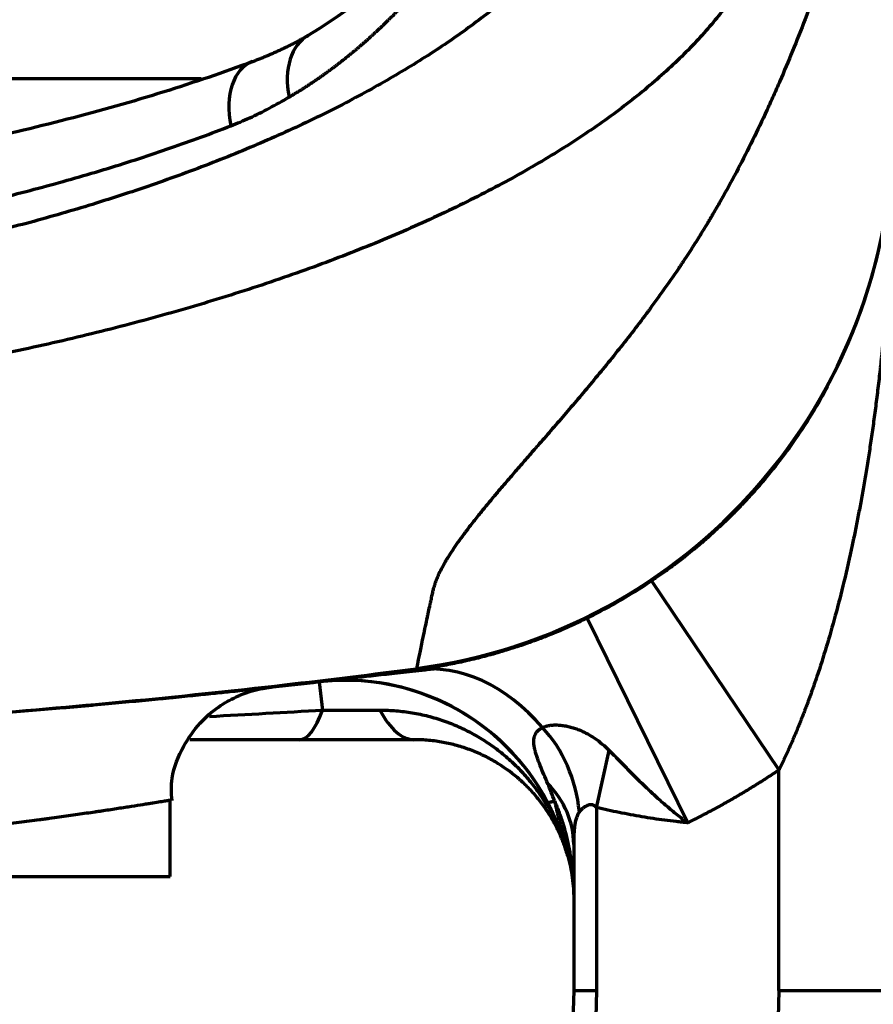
# Model space of a CAD drawing. Header units: millimetres. Extents: x -170 to 6906, y -2212 to 4257.
# Tile 95 of 256: x 4953 to 4991, y -1458 to -1415. Entities that reach past the tile are written whole.
import ezdxf

# ---------------------------------------------------------------- set-up
doc = ezdxf.new("R2010")
doc.units = ezdxf.units.MM
doc.layers.add('1', color=7, linetype='Continuous', true_color=0xffffff)

msp = doc.modelspace()

# ---------------------------------------------------------------- linework, layer by layer
at = {"color": 0, "lineweight": 18}
msp.add_arc((4772.638, -1241.784), 438.165, 198.70552, 161.36953, dxfattribs=at)
at = {"layer": '1', "color": 0, "linetype": 'Continuous', "lineweight": 70}
for p, q in [((4950.708, -1417.784), (4961.298, -1417.784)), ((4981.05, -1439.818), (4986.638, -1448.111)), ((4978.227, -1441.453), (4982.639, -1450.428)), ((4966.482, -1444.253), (4966.625, -1445.485)), ((4966.625, -1445.485), (4969.138, -1445.485)), ((4970.638, -1446.784), (4965.612, -1446.784)), ((4978.639, -1449.767), (4979.198, -1447.261)), ((4986.638, -1457.784), (4986.638, -1448.111)), ((4959.939, -1452.784), (4959.939, -1449.467)), ((4978.639, -1449.767), (4978.639, -1457.784)), ((4977.638, -1451.379), (4977.638, -1457.784)), ((4949.939, -1452.784), (4959.939, -1452.784)), ((4977.638, -1457.784), (4977.586, -1459.776)), ((4977.638, -1457.784), (4978.639, -1457.784)), ((4978.639, -1457.784), (4978.586, -1459.802)), ((4986.638, -1457.784), (4986.538, -1461.563))]:
    msp.add_line(p, q, dxfattribs=at)
for centre, major_axis, ratio, start_param, end_param in [((4967.266, -1418.611), (-1.134, 2.777), 0.673944, 0.068962, 1.297809), ((4964.563, -1419.872), (-1.018, 2.822), 0.631317, 6.280696, 7.625791), ((4967.638, -1419.86), (24, 0), 0.999971, 4.842389, 6.283185), ((4967.638, -1419.873), (24, 0), 1, 4.842289, 6.118698), ((4967.638, -1454.185), (10, 0), 1, 0.25562, 1.686731), ((4971.972, -1453.641), (1.282, -9.918), 0.708186, 2.314886, 3.140579), ((4967.638, -1454.18), (10, 0), 1, 0.486043, 1.687028), ((4965.612, -1436.784), (0, 10), 0.205563, 3.141594, 3.657038), ((4970.638, -1436.784), (0, 10), 0.304308, 2.626147, 3.141593), ((4974.121, -1449.949), (-1.085, 4.881), 0.744898, 4.54828, 5.390854), ((4972.638, -1451.379), (-5, 0), 0.838499, 3.141593, 3.829668), ((4986.989, -1449.129), (9.618, 2.738), 0.999976, 3.119819, 3.141593)]:
    msp.add_ellipse(centre, major_axis=major_axis, ratio=ratio, start_param=start_param, end_param=end_param, dxfattribs=at)
for points, knots in [([(4965.158, -1418.598), (4965.177, -1418.587), (4965.215, -1418.565), (4965.272, -1418.531), (4965.329, -1418.497), (4965.386, -1418.463), (4965.442, -1418.429), (4965.499, -1418.394), (4965.555, -1418.359), (4965.611, -1418.324), (4965.668, -1418.289), (4965.724, -1418.254), (4965.78, -1418.218), (4965.835, -1418.183), (4965.891, -1418.147), (4965.947, -1418.111), (4966.002, -1418.074), (4966.058, -1418.038), (4966.113, -1418.001), (4966.168, -1417.964), (4966.224, -1417.927), (4966.279, -1417.89), (4966.333, -1417.853), (4966.388, -1417.815), (4966.443, -1417.777), (4966.498, -1417.739), (4966.552, -1417.701), (4966.606, -1417.663), (4966.661, -1417.625), (4966.715, -1417.586), (4966.769, -1417.547), (4966.823, -1417.508), (4966.877, -1417.469), (4966.93, -1417.43), (4966.984, -1417.39), (4967.037, -1417.35), (4967.091, -1417.31), (4967.144, -1417.27), (4967.197, -1417.23), (4967.25, -1417.19), (4967.303, -1417.149), (4967.356, -1417.108), (4967.409, -1417.068), (4967.462, -1417.026), (4967.514, -1416.985), (4967.567, -1416.944), (4967.619, -1416.902), (4967.671, -1416.86), (4967.723, -1416.819), (4967.775, -1416.776), (4967.827, -1416.734), (4967.879, -1416.692), (4967.931, -1416.649), (4967.982, -1416.606), (4968.034, -1416.564), (4968.085, -1416.521), (4968.136, -1416.477), (4968.187, -1416.434), (4968.238, -1416.39), (4968.289, -1416.347), (4968.34, -1416.303), (4968.391, -1416.259), (4968.442, -1416.215), (4968.492, -1416.17), (4968.542, -1416.126), (4968.593, -1416.081), (4968.643, -1416.036), (4968.693, -1415.991), (4968.743, -1415.946), (4968.793, -1415.901), (4968.843, -1415.856), (4968.892, -1415.81), (4968.942, -1415.764), (4968.991, -1415.719), (4969.04, -1415.673), (4969.09, -1415.626), (4969.139, -1415.58), (4969.188, -1415.534), (4969.237, -1415.487), (4969.285, -1415.44), (4969.334, -1415.393), (4969.383, -1415.346), (4969.431, -1415.299), (4969.48, -1415.252), (4969.528, -1415.204), (4969.576, -1415.157), (4969.624, -1415.109), (4969.672, -1415.061), (4969.72, -1415.013), (4969.767, -1414.965), (4969.815, -1414.916), (4969.863, -1414.868), (4969.91, -1414.819), (4969.957, -1414.77), (4970.004, -1414.721), (4970.052, -1414.672), (4970.099, -1414.623), (4970.145, -1414.574), (4970.192, -1414.524), (4970.239, -1414.475), (4970.285, -1414.425), (4970.332, -1414.375), (4970.378, -1414.325), (4970.424, -1414.275), (4970.471, -1414.225), (4970.517, -1414.174), (4970.563, -1414.124), (4970.608, -1414.073), (4970.654, -1414.022), (4970.7, -1413.971), (4970.745, -1413.92), (4970.791, -1413.869), (4970.836, -1413.817), (4970.881, -1413.766), (4970.926, -1413.714), (4970.971, -1413.663), (4971.016, -1413.611), (4971.061, -1413.559), (4971.106, -1413.507), (4971.15, -1413.454), (4971.195, -1413.402), (4971.239, -1413.349), (4971.283, -1413.297), (4971.327, -1413.244), (4971.371, -1413.191), (4971.415, -1413.138), (4971.459, -1413.085), (4971.503, -1413.032), (4971.546, -1412.978), (4971.59, -1412.925), (4971.633, -1412.871), (4971.677, -1412.817), (4971.72, -1412.763), (4971.77, -1412.701), (4971.826, -1412.629), (4971.89, -1412.549), (4971.954, -1412.467), (4972.018, -1412.384), (4972.083, -1412.3), (4972.149, -1412.215), (4972.214, -1412.128), (4972.28, -1412.041), (4972.347, -1411.952), (4972.414, -1411.862), (4972.481, -1411.771), (4972.549, -1411.679), (4972.617, -1411.586), (4972.685, -1411.491), (4972.754, -1411.396), (4972.823, -1411.299), (4972.892, -1411.201), (4972.961, -1411.102), (4973.031, -1411.001), (4973.101, -1410.899), (4973.172, -1410.796), (4973.243, -1410.692), (4973.314, -1410.587), (4973.385, -1410.48), (4973.456, -1410.373), (4973.528, -1410.263), (4973.6, -1410.153), (4973.672, -1410.042), (4973.744, -1409.929), (4973.816, -1409.815), (4973.889, -1409.699), (4973.962, -1409.583), (4974.035, -1409.465), (4974.108, -1409.346), (4974.181, -1409.225), (4974.255, -1409.104), (4974.328, -1408.981), (4974.402, -1408.856), (4974.475, -1408.731), (4974.549, -1408.604), (4974.623, -1408.476), (4974.697, -1408.346), (4974.771, -1408.215), (4974.845, -1408.083), (4974.919, -1407.95), (4974.993, -1407.815), (4975.067, -1407.679), (4975.141, -1407.541), (4975.215, -1407.402), (4975.289, -1407.262), (4975.363, -1407.121), (4975.437, -1406.978), (4975.511, -1406.834), (4975.585, -1406.689), (4975.659, -1406.542), (4975.733, -1406.394), (4975.807, -1406.244), (4975.88, -1406.093), (4975.954, -1405.941), (4976.027, -1405.787), (4976.1, -1405.633), (4976.173, -1405.476), (4976.246, -1405.319), (4976.319, -1405.16), (4976.392, -1404.999), (4976.464, -1404.837), (4976.536, -1404.674), (4976.608, -1404.51), (4976.68, -1404.344), (4976.752, -1404.176), (4976.823, -1404.008), (4976.894, -1403.838), (4976.965, -1403.666), (4977.036, -1403.494), (4977.106, -1403.319), (4977.176, -1403.144), (4977.246, -1402.967), (4977.315, -1402.788), (4977.384, -1402.609), (4977.453, -1402.428), (4977.521, -1402.245), (4977.59, -1402.061), (4977.657, -1401.876), (4977.725, -1401.689), (4977.769, -1401.564), (4977.792, -1401.501)], [0, 0, 0, 0, 0.00297, 0.005942, 0.008915, 0.01189, 0.014866, 0.017845, 0.020825, 0.023807, 0.02679, 0.029775, 0.032762, 0.03575, 0.03874, 0.041732, 0.044725, 0.047721, 0.050717, 0.053716, 0.056716, 0.059718, 0.062721, 0.065726, 0.068733, 0.071742, 0.074752, 0.077764, 0.080777, 0.083793, 0.08681, 0.089828, 0.092849, 0.095871, 0.098894, 0.10192, 0.104947, 0.107976, 0.111007, 0.114039, 0.117073, 0.120109, 0.123146, 0.126185, 0.129226, 0.132268, 0.135313, 0.138359, 0.141406, 0.144456, 0.147507, 0.15056, 0.153614, 0.15667, 0.159728, 0.162788, 0.165849, 0.168913, 0.171977, 0.175044, 0.178112, 0.181182, 0.184254, 0.187328, 0.190403, 0.19348, 0.196558, 0.199638, 0.20272, 0.205804, 0.20889, 0.211977, 0.215066, 0.218157, 0.221249, 0.224343, 0.227439, 0.230537, 0.233636, 0.236737, 0.23984, 0.242944, 0.246051, 0.249159, 0.252269, 0.25538, 0.258494, 0.261609, 0.264726, 0.267844, 0.270965, 0.274087, 0.277211, 0.280337, 0.283464, 0.286593, 0.289724, 0.292857, 0.295992, 0.299128, 0.302266, 0.305406, 0.308548, 0.311691, 0.314837, 0.317984, 0.321132, 0.324283, 0.327435, 0.330589, 0.333745, 0.336902, 0.340061, 0.343222, 0.346385, 0.349549, 0.352715, 0.355883, 0.359053, 0.362224, 0.365397, 0.368572, 0.371748, 0.374927, 0.378107, 0.381288, 0.384472, 0.387657, 0.390844, 0.394033, 0.397224, 0.400416, 0.40361, 0.406806, 0.411503, 0.416254, 0.42106, 0.42592, 0.430834, 0.435803, 0.440826, 0.445903, 0.451035, 0.456221, 0.461462, 0.466757, 0.472106, 0.47751, 0.482968, 0.48848, 0.494047, 0.499668, 0.505343, 0.511073, 0.516856, 0.522694, 0.528586, 0.534532, 0.540533, 0.546587, 0.552696, 0.558859, 0.565076, 0.571348, 0.577674, 0.584054, 0.590489, 0.596978, 0.603521, 0.610119, 0.616771, 0.623478, 0.63024, 0.637055, 0.643926, 0.650851, 0.65783, 0.664864, 0.671952, 0.679095, 0.686292, 0.693543, 0.700849, 0.708208, 0.715622, 0.72309, 0.730612, 0.738189, 0.745819, 0.753504, 0.761243, 0.769036, 0.776883, 0.784785, 0.792741, 0.800751, 0.808816, 0.816935, 0.825109, 0.833337, 0.841619, 0.849956, 0.858347, 0.866793, 0.875293, 0.883847, 0.892456, 0.90112, 0.909837, 0.918609, 0.927435, 0.936316, 0.945251, 0.95424, 0.963284, 0.972381, 0.981533, 0.99074, 1, 1, 1, 1]), ([(4976.624, -1403.153), (4976.36, -1403.809), (4975.401, -1405.954), (4973.252, -1409.322), (4970.063, -1413.084), (4967.403, -1415.048), (4965.964, -1415.917)], [0, 0, 0, 0, 0.126031, 0.420488, 0.712393, 1, 1, 1, 1]), ([(4980.738, -1405.313), (4980.637, -1405.819), (4980.358, -1406.822), (4979.713, -1408.315), (4978.85, -1409.785), (4977.77, -1411.233), (4976.479, -1412.654), (4974.983, -1414.042), (4973.29, -1415.39), (4971.408, -1416.694), (4969.345, -1417.948), (4967.112, -1419.145), (4964.718, -1420.282), (4962.176, -1421.351), (4959.509, -1422.345), (4956.772, -1423.247), (4954.048, -1424.04), (4951.42, -1424.716), (4948.947, -1425.279), (4946.669, -1425.739), (4944.589, -1426.114), (4942.652, -1426.426), (4940.766, -1426.696), (4938.865, -1426.936), (4936.933, -1427.147), (4934.976, -1427.328), (4932.967, -1427.48), (4930.835, -1427.605), (4928.478, -1427.701), (4926.816, -1427.735), (4925.931, -1427.743)], [0, 0, 0, 0, 0.045719, 0.090552, 0.135243, 0.179775, 0.224128, 0.268275, 0.312195, 0.355875, 0.399307, 0.442496, 0.48537, 0.527889, 0.570151, 0.611514, 0.65069, 0.686933, 0.719989, 0.749637, 0.775857, 0.7996, 0.822609, 0.845955, 0.869434, 0.892874, 0.916497, 0.941318, 0.968738, 1, 1, 1, 1]), ([(4990.421, -1407.114), (4990.082, -1408.318), (4989.738, -1409.467), (4989.041, -1411.664), (4988.687, -1412.711), (4987.968, -1414.711), (4987.604, -1415.663), (4987.049, -1417.026), (4986.863, -1417.469), (4986.582, -1418.118), (4986.441, -1418.439), (4986.276, -1418.806), (4986.194, -1418.988), (4986.152, -1419.078), (4986.131, -1419.123), (4986.121, -1419.146), (4986.116, -1419.157), (4986.113, -1419.163), (4986.112, -1419.166), (4986.111, -1419.167), (4986.111, -1419.168), (4986.111, -1419.168), (4986.111, -1419.168), (4986.111, -1419.168), (4985.692, -1420.079), (4985.27, -1420.933), (4984.638, -1422.137), (4984.427, -1422.525), (4984.112, -1423.088), (4983.954, -1423.366), (4983.77, -1423.681), (4983.679, -1423.837), (4983.633, -1423.914), (4983.61, -1423.952), (4983.598, -1423.972), (4983.593, -1423.981), (4983.59, -1423.986), (4983.588, -1423.989), (4983.588, -1423.99), (4983.587, -1423.99), (4983.587, -1423.991), (4983.587, -1423.991), (4983.587, -1423.991), (4983.587, -1423.991), (4983.587, -1423.991), (4983.548, -1424.057), (4983.491, -1424.151), (4983.341, -1424.398), (4983.248, -1424.55), (4983.023, -1424.909), (4982.892, -1425.117), (4982.666, -1425.468), (4982.585, -1425.591), (4982.456, -1425.787), (4982.39, -1425.887), (4982.309, -1426.008), (4982.268, -1426.069), (4982.247, -1426.1), (4982.236, -1426.116), (4982.231, -1426.123), (4982.228, -1426.127), (4982.227, -1426.129), (4982.226, -1426.13), (4982.226, -1426.131), (4982.226, -1426.131), (4982.226, -1426.131), (4982.226, -1426.131), (4982.226, -1426.131), (4981.999, -1426.467), (4981.769, -1426.798), (4981.42, -1427.287), (4981.303, -1427.449), (4981.128, -1427.69), (4981.039, -1427.81), (4980.936, -1427.95), (4980.885, -1428.019), (4980.859, -1428.054), (4980.846, -1428.071), (4980.84, -1428.08), (4980.836, -1428.084), (4980.835, -1428.086), (4980.834, -1428.087), (4980.834, -1428.088), (4980.833, -1428.088), (4980.833, -1428.088), (4980.406, -1428.662), (4979.976, -1429.215), (4979.124, -1430.284), (4978.701, -1430.799), (4977.871, -1431.792), (4977.463, -1432.269), (4976.869, -1432.958), (4976.674, -1433.183), (4976.387, -1433.514), (4976.245, -1433.677), (4976.082, -1433.865), (4976.001, -1433.958), (4975.96, -1434.005), (4975.94, -1434.028), (4975.93, -1434.039), (4975.925, -1434.045), (4975.923, -1434.048), (4975.921, -1434.049), (4975.921, -1434.05), (4975.92, -1434.051), (4975.92, -1434.051), (4975.92, -1434.051), (4975.92, -1434.051), (4975.771, -1434.222), (4975.622, -1434.394), (4975.321, -1434.74), (4975.17, -1434.914), (4974.869, -1435.263), (4974.719, -1435.438), (4974.495, -1435.7), (4974.383, -1435.832), (4974.253, -1435.985), (4974.188, -1436.062), (4974.156, -1436.1), (4974.14, -1436.12), (4974.132, -1436.129), (4974.128, -1436.134), (4974.126, -1436.136), (4974.125, -1436.138), (4974.124, -1436.138), (4974.124, -1436.139), (4974.124, -1436.139), (4974.124, -1436.139), (4974.124, -1436.139), (4974.124, -1436.139), (4974.044, -1436.234), (4973.955, -1436.341), (4973.762, -1436.575), (4973.657, -1436.702), (4973.436, -1436.976), (4973.319, -1437.123), (4973.138, -1437.355), (4973.077, -1437.434), (4972.983, -1437.556), (4972.937, -1437.618), (4972.882, -1437.691), (4972.854, -1437.728), (4972.84, -1437.747), (4972.833, -1437.756), (4972.83, -1437.76), (4972.828, -1437.763), (4972.827, -1437.764), (4972.827, -1437.764), (4972.827, -1437.765), (4972.827, -1437.765), (4972.827, -1437.765), (4972.827, -1437.765), (4972.827, -1437.765), (4972.641, -1438.014), (4972.476, -1438.248), (4972.258, -1438.574), (4972.19, -1438.679), (4972.096, -1438.832), (4972.065, -1438.881), (4972.022, -1438.955), (4972, -1438.991), (4971.976, -1439.033), (4971.964, -1439.054), (4971.958, -1439.064), (4971.955, -1439.069), (4971.954, -1439.072), (4971.953, -1439.073), (4971.953, -1439.074), (4971.952, -1439.074), (4971.952, -1439.074), (4971.952, -1439.074), (4971.952, -1439.074), (4971.89, -1439.185), (4971.836, -1439.285), (4971.745, -1439.468), (4971.708, -1439.551), (4971.644, -1439.7), (4971.617, -1439.766), (4971.585, -1439.854), (4971.575, -1439.881), (4971.562, -1439.92), (4971.555, -1439.939), (4971.549, -1439.959), (4971.545, -1439.969), (4971.544, -1439.974), (4971.543, -1439.976), (4971.543, -1439.978), (4971.542, -1439.978), (4971.542, -1439.978), (4971.542, -1439.979), (4971.542, -1439.979), (4971.542, -1439.979), (4971.542, -1439.979), (4971.542, -1439.979), (4971.542, -1439.979), (4971.541, -1439.981), (4971.537, -1439.993), (4971.523, -1440.035), (4971.513, -1440.065), (4971.488, -1440.144), (4971.475, -1440.192), (4971.453, -1440.276), (4971.446, -1440.306), (4971.432, -1440.37), (4971.425, -1440.404), (4971.41, -1440.476), (4971.402, -1440.514), (4971.386, -1440.593), (4971.377, -1440.634), (4971.358, -1440.72), (4971.349, -1440.765), (4971.328, -1440.857), (4971.318, -1440.905), (4971.286, -1441.052), (4971.264, -1441.155), (4971.23, -1441.316), (4971.218, -1441.37), (4971.2, -1441.454), (4971.191, -1441.496), (4971.181, -1441.545), (4971.176, -1441.57), (4971.173, -1441.582), (4971.172, -1441.588), (4971.171, -1441.591), (4971.171, -1441.593), (4971.171, -1441.594), (4971.171, -1441.594), (4971.17, -1441.594), (4971.17, -1441.594), (4971.17, -1441.594), (4971.17, -1441.594), (4971.17, -1441.594), (4971.139, -1441.742), (4971.109, -1441.883), (4971.052, -1442.152), (4971.025, -1442.279), (4970.95, -1442.639), (4970.906, -1442.849), (4970.833, -1443.202), (4970.805, -1443.346), (4970.764, -1443.559), (4970.752, -1443.628), (4970.75, -1443.656)], [0, 0, 0, 0, 0.022727, 0.022727, 0.045455, 0.045455, 0.068182, 0.068182, 0.079545, 0.079545, 0.085227, 0.088068, 0.089489, 0.090199, 0.090554, 0.090732, 0.09082, 0.090865, 0.090887, 0.090898, 0.090904, 0.090906, 0.090906, 0.090909, 0.090909, 0.113636, 0.113636, 0.125, 0.125, 0.130682, 0.133523, 0.134943, 0.135653, 0.136009, 0.136186, 0.136275, 0.136319, 0.136341, 0.136353, 0.136358, 0.136361, 0.136362, 0.136363, 0.136363, 0.136364, 0.136364, 0.142045, 0.142045, 0.147727, 0.147727, 0.153409, 0.153409, 0.15625, 0.15625, 0.15767, 0.158381, 0.158736, 0.158913, 0.159002, 0.159047, 0.159069, 0.15908, 0.159085, 0.159088, 0.15909, 0.15909, 0.15909, 0.159091, 0.159091, 0.170455, 0.170455, 0.176136, 0.176136, 0.178977, 0.180398, 0.181108, 0.181463, 0.181641, 0.181729, 0.181774, 0.181796, 0.181807, 0.181813, 0.181813, 0.181818, 0.181818, 0.204545, 0.204545, 0.227273, 0.227273, 0.25, 0.25, 0.261364, 0.261364, 0.267045, 0.269886, 0.271307, 0.272017, 0.272372, 0.27255, 0.272638, 0.272683, 0.272705, 0.272716, 0.272722, 0.272724, 0.272724, 0.272727, 0.272727, 0.284091, 0.284091, 0.295455, 0.295455, 0.306818, 0.306818, 0.3125, 0.315341, 0.316761, 0.317472, 0.317827, 0.318004, 0.318093, 0.318137, 0.31816, 0.318171, 0.318176, 0.318179, 0.31818, 0.31818, 0.318182, 0.318182, 0.329545, 0.329545, 0.340909, 0.340909, 0.352273, 0.352273, 0.357955, 0.357955, 0.360795, 0.362216, 0.362926, 0.363281, 0.363459, 0.363548, 0.363592, 0.363614, 0.363625, 0.363631, 0.363634, 0.363635, 0.363635, 0.363636, 0.363636, 0.386364, 0.386364, 0.397727, 0.397727, 0.403409, 0.403409, 0.40625, 0.40767, 0.408381, 0.408736, 0.408913, 0.409002, 0.409047, 0.409069, 0.40908, 0.409085, 0.409085, 0.409091, 0.409091, 0.420455, 0.420455, 0.431818, 0.431818, 0.443182, 0.443182, 0.448864, 0.448864, 0.451705, 0.453125, 0.453835, 0.45419, 0.454368, 0.454457, 0.454501, 0.454523, 0.454534, 0.45454, 0.454543, 0.454544, 0.454544, 0.454545, 0.454545, 0.477273, 0.477273, 0.5, 0.5, 0.522727, 0.522727, 0.534091, 0.534091, 0.545455, 0.545455, 0.556818, 0.556818, 0.568182, 0.568182, 0.579545, 0.579545, 0.590909, 0.590909, 0.613636, 0.613636, 0.625, 0.625, 0.630682, 0.633523, 0.634943, 0.635653, 0.636009, 0.636186, 0.636275, 0.636319, 0.636341, 0.636353, 0.636358, 0.636361, 0.636361, 0.636364, 0.636364, 0.681818, 0.681818, 0.727273, 0.727273, 0.818182, 0.818182, 0.909091, 0.909091, 1, 1, 1, 1]), ([(4963.56, -1417.045), (4961.025, -1417.987), (4955.619, -1419.667), (4946.384, -1421.627), (4936.357, -1422.879), (4929.465, -1423.197), (4925.939, -1423.229)], [0, 0, 0, 0, 0.250117, 0.500032, 0.749911, 1, 1, 1, 1]), ([(4991.598, -1422.785), (4991.597, -1422.83), (4991.594, -1422.925), (4991.59, -1423.069), (4991.585, -1423.215), (4991.58, -1423.36), (4991.575, -1423.505), (4991.57, -1423.648), (4991.565, -1423.79), (4991.559, -1423.931), (4991.554, -1424.072), (4991.548, -1424.211), (4991.542, -1424.349), (4991.536, -1424.486), (4991.529, -1424.622), (4991.523, -1424.758), (4991.516, -1424.892), (4991.51, -1425.025), (4991.503, -1425.157), (4991.496, -1425.288), (4991.489, -1425.418), (4991.482, -1425.547), (4991.475, -1425.675), (4991.467, -1425.802), (4991.46, -1425.928), (4991.452, -1426.052), (4991.444, -1426.176), (4991.437, -1426.299), (4991.429, -1426.421), (4991.421, -1426.542), (4991.413, -1426.661), (4991.405, -1426.78), (4991.397, -1426.898), (4991.389, -1427.015), (4991.38, -1427.13), (4991.372, -1427.245), (4991.363, -1427.359), (4991.355, -1427.471), (4991.346, -1427.583), (4991.338, -1427.693), (4991.329, -1427.803), (4991.321, -1427.911), (4991.312, -1428.019), (4991.303, -1428.125), (4991.294, -1428.231), (4991.286, -1428.335), (4991.277, -1428.438), (4991.268, -1428.541), (4991.259, -1428.642), (4991.25, -1428.742), (4991.241, -1428.842), (4991.232, -1428.94), (4991.223, -1429.037), (4991.214, -1429.133), (4991.205, -1429.228), (4991.196, -1429.323), (4991.187, -1429.416), (4991.179, -1429.508), (4991.17, -1429.599), (4991.161, -1429.689), (4991.152, -1429.778), (4991.143, -1429.866), (4991.134, -1429.953), (4991.125, -1430.039), (4991.116, -1430.124), (4991.107, -1430.208), (4991.099, -1430.291), (4991.09, -1430.373), (4991.055, -1430.698), (4990.991, -1431.259), (4990.894, -1432.05), (4990.792, -1432.821), (4990.686, -1433.572), (4990.575, -1434.302), (4990.462, -1435.011), (4990.345, -1435.7), (4990.225, -1436.368), (4990.102, -1437.016), (4989.978, -1437.643), (4989.78, -1438.588), (4989.501, -1439.821), (4989.12, -1441.313), (4988.725, -1442.697), (4988.429, -1443.633), (4988.251, -1444.159), (4988.199, -1444.311), (4988.147, -1444.462), (4988.095, -1444.611), (4988.043, -1444.759), (4987.99, -1444.906), (4987.937, -1445.051), (4987.884, -1445.195), (4987.831, -1445.337), (4987.778, -1445.478), (4987.724, -1445.617), (4987.671, -1445.755), (4987.617, -1445.892), (4987.564, -1446.027), (4987.51, -1446.161), (4987.456, -1446.294), (4987.402, -1446.425), (4987.348, -1446.554), (4987.293, -1446.682), (4987.239, -1446.809), (4987.185, -1446.935), (4987.13, -1447.058), (4987.076, -1447.181), (4987.021, -1447.302), (4986.967, -1447.422), (4986.912, -1447.54), (4986.858, -1447.657), (4986.803, -1447.773), (4986.748, -1447.887), (4986.693, -1447.999), (4986.657, -1448.074), (4986.638, -1448.111)], [0, 0, 0, 0, 0.005305, 0.01103, 0.016715, 0.02236, 0.027966, 0.033532, 0.039059, 0.044546, 0.049993, 0.0554, 0.060768, 0.066097, 0.071386, 0.076635, 0.081844, 0.087014, 0.092144, 0.097235, 0.102286, 0.107297, 0.112269, 0.117201, 0.122093, 0.126946, 0.131759, 0.136532, 0.141266, 0.14596, 0.150615, 0.15523, 0.159805, 0.164341, 0.168837, 0.173294, 0.17771, 0.182088, 0.186425, 0.190723, 0.194981, 0.1992, 0.203379, 0.207518, 0.211618, 0.215678, 0.219699, 0.223679, 0.227621, 0.231522, 0.235384, 0.239207, 0.242989, 0.246732, 0.250436, 0.2541, 0.257724, 0.261308, 0.264853, 0.268359, 0.271824, 0.27525, 0.278637, 0.281984, 0.285291, 0.288558, 0.291786, 0.294975, 0.298123, 0.329755, 0.360608, 0.390683, 0.419979, 0.448497, 0.476238, 0.503201, 0.529388, 0.554798, 0.579432, 0.60329, 0.666251, 0.725271, 0.780365, 0.831552, 0.837731, 0.84386, 0.849939, 0.855968, 0.861946, 0.867875, 0.873753, 0.879581, 0.88536, 0.891088, 0.896767, 0.902396, 0.907975, 0.913505, 0.918985, 0.924416, 0.929797, 0.935129, 0.940412, 0.945646, 0.95083, 0.955966, 0.961053, 0.966091, 0.97108, 0.976021, 0.980913, 0.985757, 0.990553, 0.995301, 1, 1, 1, 1]), ([(4988.761, -1431.313), (4988.598, -1431.616), (4988.185, -1432.342), (4987.505, -1433.406), (4986.682, -1434.545), (4986.001, -1435.382), (4985.49, -1435.959), (4985.267, -1436.202), (4985.111, -1436.369), (4984.987, -1436.5), (4984.858, -1436.634), (4984.732, -1436.763), (4984.608, -1436.888), (4984.486, -1437.009), (4984.367, -1437.125), (4984.251, -1437.237), (4984.033, -1437.444), (4983.719, -1437.735), (4983.31, -1438.095), (4982.926, -1438.419), (4982.645, -1438.646), (4982.463, -1438.79), (4982.369, -1438.863), (4982.276, -1438.935), (4982.184, -1439.005), (4982.092, -1439.075), (4982.001, -1439.143), (4981.911, -1439.21), (4981.822, -1439.276), (4981.733, -1439.341), (4981.645, -1439.405), (4981.557, -1439.467), (4981.471, -1439.528), (4981.385, -1439.588), (4981.3, -1439.648), (4981.216, -1439.705), (4981.133, -1439.762), (4981.078, -1439.8), (4981.05, -1439.818)], [0, 0, 0, 0, 0.099903, 0.239891, 0.353791, 0.482546, 0.5249, 0.553078, 0.567109, 0.583215, 0.598866, 0.614062, 0.628803, 0.643092, 0.656928, 0.670312, 0.683246, 0.731278, 0.77549, 0.8159, 0.852513, 0.862049, 0.871476, 0.880796, 0.890007, 0.899111, 0.908108, 0.916997, 0.92578, 0.934455, 0.943023, 0.951483, 0.959837, 0.968084, 0.976224, 0.984257, 0.992182, 1, 1, 1, 1]), ([(4922.638, -1446.784), (4927.409, -1446.784), (4936.949, -1446.606), (4951.006, -1445.804), (4962.246, -1444.729), (4968.821, -1443.923), (4970.747, -1443.671)], [0, 0, 0, 0, 0.29285, 0.5857, 0.878549, 1, 1, 1, 1]), ([(4970.697, -1443.723), (4970.403, -1443.761), (4969.842, -1443.833), (4969.077, -1443.929), (4968.402, -1444.013), (4967.819, -1444.084), (4967.336, -1444.143), (4967.002, -1444.183), (4966.843, -1444.202), (4966.789, -1444.209)], [0, 0, 0, 0, 0.150921, 0.301843, 0.452764, 0.603686, 0.754607, 0.905529, 1, 1, 1, 1]), ([(4949.581, -1445.828), (4950.073, -1445.793), (4950.564, -1445.757), (4951.114, -1445.715), (4951.175, -1445.711), (4951.297, -1445.701), (4951.48, -1445.687), (4951.904, -1445.655), (4952.264, -1445.626), (4952.978, -1445.569), (4953.447, -1445.531), (4954.373, -1445.454), (4954.829, -1445.415), (4955.504, -1445.356), (4955.727, -1445.337), (4956.169, -1445.298), (4956.387, -1445.278), (4957.03, -1445.22), (4957.444, -1445.182), (4958.245, -1445.106), (4958.632, -1445.069), (4959.191, -1445.015), (4959.374, -1444.997), (4959.643, -1444.971), (4959.777, -1444.958), (4959.908, -1444.945), (4959.995, -1444.936), (4960.038, -1444.932), (4960.425, -1444.893), (4960.749, -1444.86), (4961.359, -1444.798), (4961.644, -1444.768), (4962.177, -1444.713), (4962.424, -1444.687), (4962.709, -1444.657), (4962.764, -1444.651), (4962.846, -1444.642), (4962.873, -1444.639), (4962.926, -1444.633), (4963.057, -1444.619), (4963.179, -1444.606), (4963.455, -1444.577), (4963.776, -1444.542), (4964.009, -1444.517), (4964.149, -1444.501), (4964.19, -1444.497), (4964.243, -1444.491), (4964.26, -1444.49), (4964.282, -1444.487), (4964.289, -1444.486), (4964.302, -1444.485), (4964.308, -1444.484), (4964.361, -1444.479), (4964.384, -1444.476), (4964.384, -1444.477), (4964.36, -1444.48), (4964.266, -1444.491), (4964.196, -1444.499), (4964.092, -1444.511), (4964.081, -1444.512), (4964.071, -1444.513)], [0, 0, 0, 0, 0.055226, 0.055226, 0.062129, 0.062129, 0.069032, 0.082839, 0.110451, 0.110451, 0.165677, 0.165677, 0.220903, 0.220903, 0.248516, 0.248516, 0.276129, 0.276129, 0.331354, 0.331354, 0.38658, 0.38658, 0.414193, 0.414193, 0.428, 0.434903, 0.434903, 0.441806, 0.441806, 0.497032, 0.497032, 0.552257, 0.552257, 0.607483, 0.607483, 0.62129, 0.62129, 0.628193, 0.628193, 0.635096, 0.662709, 0.662709, 0.717935, 0.77316, 0.77316, 0.800773, 0.800773, 0.81458, 0.81458, 0.821483, 0.821483, 0.828386, 0.828386, 0.883612, 0.883612, 0.938838, 0.938838, 0.994063, 0.994063, 1, 1, 1, 1]), ([(4960.029, -1449.468), (4959.986, -1449.128), (4959.98, -1448.303), (4960.454, -1447.11), (4961.188, -1446.069), (4961.998, -1445.362), (4962.765, -1444.919), (4963.412, -1444.672), (4963.858, -1444.56), (4964.113, -1444.514), (4964.209, -1444.499), (4964.257, -1444.493), (4964.294, -1444.488), (4964.322, -1444.484), (4964.291, -1444.488), (4964.237, -1444.495), (4964.061, -1444.514), (4964.044, -1444.516)], [0, 0, 0, 0, 0.098992, 0.247412, 0.371614, 0.477416, 0.565412, 0.634634, 0.683399, 0.702786, 0.713178, 0.721677, 0.733551, 0.755912, 0.813358, 0.9832, 1, 1, 1, 1]), ([(4969.138, -1445.485), (4969.38, -1445.485), (4969.618, -1445.495), (4970.092, -1445.535), (4970.327, -1445.565), (4970.792, -1445.644), (4971.022, -1445.693), (4971.479, -1445.81), (4971.705, -1445.878), (4971.985, -1445.975), (4972.041, -1445.995), (4972.152, -1446.037), (4972.208, -1446.058), (4972.373, -1446.123), (4972.481, -1446.169), (4972.804, -1446.312), (4973.013, -1446.416), (4973.423, -1446.64), (4973.622, -1446.76), (4974.011, -1447.016), (4974.2, -1447.152), (4974.476, -1447.368), (4974.566, -1447.442), (4974.745, -1447.594), (4974.832, -1447.672), (4975.088, -1447.91), (4975.251, -1448.074), (4975.563, -1448.414), (4975.711, -1448.59), (4975.993, -1448.953), (4976.127, -1449.14), (4976.315, -1449.429), (4976.376, -1449.526), (4976.465, -1449.675), (4976.494, -1449.724), (4976.551, -1449.824), (4976.579, -1449.875), (4976.662, -1450.027), (4976.714, -1450.129), (4976.815, -1450.334), (4976.864, -1450.438), (4976.956, -1450.645), (4977, -1450.75), (4977.062, -1450.906), (4977.082, -1450.958), (4977.12, -1451.062), (4977.139, -1451.114), (4977.175, -1451.216), (4977.193, -1451.267), (4977.217, -1451.342), (4977.225, -1451.367), (4977.241, -1451.416), (4977.249, -1451.44), (4977.263, -1451.486), (4977.27, -1451.509), (4977.283, -1451.552), (4977.289, -1451.572), (4977.297, -1451.6), (4977.3, -1451.609), (4977.304, -1451.625), (4977.306, -1451.632), (4977.309, -1451.641), (4977.31, -1451.643), (4977.311, -1451.648), (4977.313, -1451.654), (4977.314, -1451.657), (4977.314, -1451.657)], [0, 0, 0, 0, 0.0625, 0.0625, 0.125, 0.125, 0.1875, 0.1875, 0.25, 0.25, 0.265625, 0.265625, 0.28125, 0.28125, 0.3125, 0.3125, 0.375, 0.375, 0.4375, 0.4375, 0.5, 0.5, 0.53125, 0.53125, 0.5625, 0.5625, 0.625, 0.625, 0.6875, 0.6875, 0.75, 0.75, 0.78125, 0.78125, 0.796875, 0.796875, 0.8125, 0.8125, 0.84375, 0.84375, 0.875, 0.875, 0.90625, 0.90625, 0.921875, 0.921875, 0.9375, 0.9375, 0.953125, 0.953125, 0.960937, 0.960937, 0.96875, 0.96875, 0.976562, 0.976562, 0.984375, 0.984375, 0.988281, 0.988281, 0.992187, 0.992187, 0.994141, 0.994141, 0.996094, 1, 1, 1, 1]), ([(4976.501, -1448.717), (4976.441, -1448.575), (4976.383, -1448.438), (4976.271, -1448.172), (4976.218, -1448.044), (4976.119, -1447.794), (4976.074, -1447.673), (4976.014, -1447.498), (4975.996, -1447.441), (4975.971, -1447.356), (4975.96, -1447.314), (4975.949, -1447.273), (4975.942, -1447.245), (4975.939, -1447.231), (4975.911, -1447.109), (4975.895, -1447.007), (4975.889, -1446.864), (4975.89, -1446.818), (4975.899, -1446.729), (4975.907, -1446.686), (4975.925, -1446.624), (4975.932, -1446.603), (4975.948, -1446.564), (4975.957, -1446.544), (4975.977, -1446.507), (4975.988, -1446.489), (4976.013, -1446.454), (4976.026, -1446.437), (4976.07, -1446.388), (4976.103, -1446.358), (4976.18, -1446.303), (4976.223, -1446.278), (4976.271, -1446.256)], [0, 0, 0, 0, 0.125, 0.125, 0.25, 0.25, 0.375, 0.375, 0.4375, 0.4375, 0.46875, 0.484375, 0.484375, 0.5, 0.5, 0.625, 0.625, 0.6875, 0.6875, 0.75, 0.75, 0.78125, 0.78125, 0.8125, 0.8125, 0.84375, 0.84375, 0.875, 0.875, 0.9375, 0.9375, 1, 1, 1, 1]), ([(4976.271, -1446.256), (4976.31, -1446.236), (4976.352, -1446.218), (4976.446, -1446.187), (4976.496, -1446.174), (4976.565, -1446.162), (4976.579, -1446.159), (4976.607, -1446.155), (4976.65, -1446.149), (4976.695, -1446.144), (4976.787, -1446.138), (4976.851, -1446.137), (4976.935, -1446.14), (4976.952, -1446.14), (4976.986, -1446.142), (4977.003, -1446.143), (4977.056, -1446.147), (4977.091, -1446.151), (4977.162, -1446.16), (4977.198, -1446.165), (4977.269, -1446.176), (4977.305, -1446.183), (4977.412, -1446.205), (4977.483, -1446.223), (4977.59, -1446.253), (4977.626, -1446.264), (4977.697, -1446.288), (4977.733, -1446.3), (4977.838, -1446.338), (4977.906, -1446.366), (4978.04, -1446.425), (4978.106, -1446.457), (4978.236, -1446.525), (4978.3, -1446.561), (4978.425, -1446.636), (4978.486, -1446.675), (4978.664, -1446.796), (4978.777, -1446.883), (4978.994, -1447.065), (4979.098, -1447.161), (4979.198, -1447.261)], [0, 0, 0, 0, 0.0625, 0.0625, 0.125, 0.125, 0.140625, 0.140625, 0.15625, 0.1875, 0.1875, 0.25, 0.25, 0.265625, 0.265625, 0.28125, 0.28125, 0.3125, 0.3125, 0.34375, 0.34375, 0.375, 0.375, 0.4375, 0.4375, 0.46875, 0.46875, 0.5, 0.5, 0.5625, 0.5625, 0.625, 0.625, 0.6875, 0.6875, 0.75, 0.75, 0.875, 0.875, 1, 1, 1, 1]), ([(4977.371, -1451.867), (4977.371, -1451.867), (4977.37, -1451.865), (4977.369, -1451.859), (4977.367, -1451.854), (4977.363, -1451.841), (4977.361, -1451.833), (4977.356, -1451.816), (4977.353, -1451.805), (4977.343, -1451.772), (4977.335, -1451.746), (4977.322, -1451.703), (4977.317, -1451.687), (4977.307, -1451.656), (4977.302, -1451.64), (4977.286, -1451.59), (4977.274, -1451.555), (4977.25, -1451.483), (4977.237, -1451.446), (4977.195, -1451.332), (4977.166, -1451.253), (4977.101, -1451.094), (4977.067, -1451.012), (4976.994, -1450.849), (4976.956, -1450.767), (4976.875, -1450.604), (4976.833, -1450.522), (4976.766, -1450.4), (4976.744, -1450.359), (4976.697, -1450.278), (4976.674, -1450.238), (4976.554, -1450.037), (4976.451, -1449.879), (4976.231, -1449.57), (4976.115, -1449.42), (4975.868, -1449.127), (4975.738, -1448.984), (4975.532, -1448.778), (4975.427, -1448.677), (4975.318, -1448.578), (4975.245, -1448.513), (4975.208, -1448.481), (4974.869, -1448.193), (4974.547, -1447.963), (4974.031, -1447.658), (4973.854, -1447.563), (4973.489, -1447.388), (4973.302, -1447.307), (4973.061, -1447.216), (4973.012, -1447.199), (4972.915, -1447.164), (4972.768, -1447.115), (4972.62, -1447.069), (4972.32, -1446.986), (4972.117, -1446.939), (4971.705, -1446.863), (4971.496, -1446.833), (4971.072, -1446.794), (4970.857, -1446.784), (4970.638, -1446.784)], [0, 0, 0, 0, 0.007813, 0.007813, 0.015625, 0.015625, 0.023438, 0.023438, 0.03125, 0.03125, 0.046875, 0.046875, 0.054688, 0.054688, 0.0625, 0.0625, 0.078125, 0.078125, 0.09375, 0.09375, 0.125, 0.125, 0.15625, 0.15625, 0.1875, 0.1875, 0.21875, 0.21875, 0.234375, 0.234375, 0.25, 0.25, 0.3125, 0.3125, 0.375, 0.375, 0.4375, 0.4375, 0.46875, 0.484375, 0.484375, 0.5, 0.5, 0.625, 0.625, 0.6875, 0.6875, 0.75, 0.75, 0.765625, 0.765625, 0.78125, 0.8125, 0.8125, 0.875, 0.875, 0.9375, 0.9375, 1, 1, 1, 1]), ([(4979.198, -1447.261), (4979.332, -1447.395), (4979.466, -1447.53), (4979.734, -1447.802), (4979.868, -1447.939), (4980.273, -1448.35), (4980.547, -1448.624), (4980.97, -1449.028), (4981.113, -1449.162), (4981.404, -1449.426), (4981.552, -1449.557), (4981.779, -1449.75), (4981.855, -1449.814), (4982.008, -1449.94), (4982.086, -1450.003), (4982.242, -1450.127), (4982.32, -1450.188), (4982.439, -1450.279), (4982.479, -1450.309), (4982.538, -1450.354), (4982.558, -1450.368), (4982.589, -1450.391), (4982.599, -1450.398), (4982.611, -1450.407), (4982.614, -1450.409), (4982.619, -1450.413), (4982.621, -1450.415), (4982.629, -1450.42), (4982.634, -1450.424), (4982.638, -1450.428)], [0, 0, 0, 0, 0.125, 0.125, 0.25, 0.25, 0.5, 0.5, 0.625, 0.625, 0.75, 0.75, 0.8125, 0.8125, 0.875, 0.875, 0.9375, 0.9375, 0.96875, 0.96875, 0.984375, 0.984375, 0.992187, 0.992187, 0.994141, 0.994141, 0.996094, 0.996094, 1, 1, 1, 1]), ([(4959.939, -1449.446), (4959.938, -1449.446), (4959.922, -1449.448), (4959.887, -1449.454), (4959.882, -1449.454), (4959.873, -1449.456), (4959.868, -1449.457), (4959.853, -1449.459), (4959.82, -1449.464), (4959.777, -1449.471), (4959.681, -1449.487), (4959.522, -1449.513), (4959.301, -1449.549), (4959.112, -1449.579), (4959.046, -1449.59), (4958.939, -1449.607), (4958.903, -1449.613), (4958.829, -1449.625), (4958.791, -1449.631), (4958.596, -1449.662), (4958.428, -1449.688), (4958.065, -1449.745), (4957.87, -1449.775), (4957.456, -1449.839), (4957.236, -1449.872), (4956.973, -1449.911), (4956.944, -1449.916), (4956.885, -1449.925), (4956.796, -1449.938), (4956.585, -1449.969), (4956.4, -1449.996), (4956.021, -1450.051), (4955.499, -1450.126), (4954.94, -1450.203), (4954.579, -1450.252), (4954.47, -1450.267), (4954.36, -1450.282), (4954.286, -1450.291), (4954.249, -1450.296), (4954.063, -1450.321), (4953.913, -1450.341), (4953.46, -1450.4), (4952.847, -1450.478), (4952.217, -1450.555), (4951.737, -1450.612), (4951.576, -1450.631), (4951.333, -1450.66), (4951.252, -1450.669), (4951.089, -1450.688), (4951.007, -1450.697), (4950.597, -1450.744), (4950.268, -1450.78), (4949.939, -1450.815)], [0, 0, 0, 0, 0.060832, 0.060832, 0.068658, 0.068658, 0.076484, 0.076484, 0.092137, 0.123443, 0.123443, 0.186054, 0.248665, 0.248665, 0.279971, 0.279971, 0.295624, 0.295624, 0.311277, 0.311277, 0.373888, 0.373888, 0.436499, 0.436499, 0.49911, 0.49911, 0.506937, 0.506937, 0.514763, 0.530416, 0.561721, 0.561721, 0.624333, 0.686944, 0.686944, 0.702597, 0.710423, 0.710423, 0.718249, 0.718249, 0.749555, 0.749555, 0.812166, 0.874778, 0.874778, 0.906083, 0.906083, 0.921736, 0.921736, 0.937389, 0.937389, 1, 1, 1, 1]), ([(4976.48, -1449.508), (4976.481, -1449.509), (4976.481, -1449.51), (4976.483, -1449.512), (4976.484, -1449.514), (4976.486, -1449.515), (4976.488, -1449.517), (4976.49, -1449.518), (4976.492, -1449.519), (4976.494, -1449.52), (4976.497, -1449.521), (4976.5, -1449.522), (4976.503, -1449.523), (4976.506, -1449.524), (4976.509, -1449.525), (4976.513, -1449.525), (4976.517, -1449.526), (4976.52, -1449.526), (4976.525, -1449.526), (4976.529, -1449.527), (4976.533, -1449.527), (4976.538, -1449.527), (4976.543, -1449.527), (4976.548, -1449.526), (4976.553, -1449.526), (4976.558, -1449.526), (4976.564, -1449.525), (4976.57, -1449.525), (4976.576, -1449.524), (4976.582, -1449.523), (4976.588, -1449.522), (4976.595, -1449.521), (4976.601, -1449.52), (4976.608, -1449.519), (4976.615, -1449.517), (4976.622, -1449.516), (4976.63, -1449.514), (4976.638, -1449.513), (4976.645, -1449.511), (4976.653, -1449.509), (4976.661, -1449.507), (4976.67, -1449.505), (4976.678, -1449.503), (4976.687, -1449.501), (4976.696, -1449.499), (4976.705, -1449.496), (4976.714, -1449.494), (4976.724, -1449.491), (4976.734, -1449.488), (4976.743, -1449.486), (4976.754, -1449.483), (4976.764, -1449.48), (4976.774, -1449.477), (4976.785, -1449.473), (4976.792, -1449.471), (4976.796, -1449.47)], [0, 0, 0, 0, 0.018791, 0.037582, 0.056374, 0.075167, 0.093961, 0.112755, 0.131551, 0.150347, 0.169145, 0.187944, 0.206745, 0.225546, 0.24435, 0.263155, 0.281962, 0.30077, 0.319581, 0.338394, 0.35721, 0.376028, 0.39485, 0.413675, 0.432503, 0.451335, 0.470171, 0.489011, 0.507855, 0.526704, 0.545558, 0.564417, 0.583281, 0.60215, 0.621025, 0.639906, 0.658792, 0.677685, 0.696584, 0.71549, 0.734403, 0.753322, 0.772249, 0.791183, 0.810124, 0.829074, 0.848031, 0.866996, 0.88597, 0.904952, 0.923943, 0.942944, 0.961953, 0.980972, 1, 1, 1, 1]), ([(4977.323, -1451.686), (4977.322, -1451.685), (4977.322, -1451.682), (4977.321, -1451.678), (4977.319, -1451.673), (4977.318, -1451.669), (4977.317, -1451.664), (4977.315, -1451.658), (4977.314, -1451.653), (4977.312, -1451.647), (4977.311, -1451.641), (4977.309, -1451.634), (4977.307, -1451.628), (4977.306, -1451.621), (4977.304, -1451.614), (4977.302, -1451.606), (4977.3, -1451.599), (4977.298, -1451.591), (4977.295, -1451.582), (4977.293, -1451.574), (4977.291, -1451.565), (4977.288, -1451.556), (4977.286, -1451.547), (4977.283, -1451.537), (4977.28, -1451.527), (4977.278, -1451.517), (4977.275, -1451.507), (4977.272, -1451.496), (4977.269, -1451.486), (4977.266, -1451.474), (4977.262, -1451.463), (4977.259, -1451.451), (4977.251, -1451.424), (4977.238, -1451.379), (4977.219, -1451.314), (4977.197, -1451.241), (4977.169, -1451.151), (4977.133, -1451.039), (4977.087, -1450.904), (4977.034, -1450.755), (4976.979, -1450.606), (4976.921, -1450.46), (4976.865, -1450.322), (4976.805, -1450.181), (4976.751, -1450.061), (4976.705, -1449.961), (4976.668, -1449.882), (4976.631, -1449.805), (4976.593, -1449.729), (4976.556, -1449.654), (4976.518, -1449.581), (4976.493, -1449.532), (4976.48, -1449.508)], [0, 0, 0, 0, 0.002933, 0.005913, 0.008946, 0.012034, 0.015182, 0.018391, 0.021666, 0.025008, 0.028421, 0.031908, 0.03547, 0.03911, 0.042831, 0.046633, 0.050519, 0.054491, 0.05855, 0.062698, 0.066936, 0.071267, 0.07569, 0.080208, 0.084821, 0.089531, 0.094338, 0.099244, 0.10425, 0.109357, 0.114565, 0.119875, 0.125288, 0.151701, 0.180909, 0.212964, 0.247911, 0.301657, 0.361585, 0.427789, 0.50036, 0.561625, 0.624094, 0.687778, 0.752689, 0.78945, 0.825739, 0.861553, 0.896888, 0.931742, 0.966114, 1, 1, 1, 1]), ([(4976.796, -1449.47), (4976.8, -1449.491), (4976.81, -1449.535), (4976.826, -1449.604), (4976.843, -1449.679), (4976.86, -1449.751), (4976.876, -1449.816), (4976.89, -1449.874), (4976.904, -1449.932), (4976.919, -1449.989), (4976.943, -1450.084), (4976.975, -1450.21), (4977.015, -1450.364), (4977.05, -1450.502), (4977.084, -1450.634), (4977.117, -1450.764), (4977.148, -1450.892), (4977.177, -1451.01), (4977.203, -1451.119), (4977.221, -1451.193), (4977.231, -1451.236), (4977.235, -1451.252), (4977.238, -1451.268), (4977.242, -1451.284), (4977.245, -1451.3), (4977.249, -1451.315), (4977.252, -1451.33), (4977.256, -1451.345), (4977.259, -1451.36), (4977.262, -1451.374), (4977.266, -1451.389), (4977.269, -1451.403), (4977.272, -1451.417), (4977.275, -1451.43), (4977.278, -1451.444), (4977.281, -1451.457), (4977.284, -1451.47), (4977.287, -1451.483), (4977.289, -1451.495), (4977.292, -1451.508), (4977.295, -1451.52), (4977.298, -1451.532), (4977.3, -1451.544), (4977.303, -1451.556), (4977.305, -1451.567), (4977.308, -1451.578), (4977.31, -1451.589), (4977.312, -1451.6), (4977.315, -1451.61), (4977.317, -1451.621), (4977.319, -1451.631), (4977.321, -1451.641), (4977.323, -1451.651), (4977.325, -1451.66), (4977.327, -1451.67), (4977.329, -1451.679), (4977.331, -1451.688), (4977.333, -1451.696), (4977.335, -1451.705), (4977.336, -1451.713), (4977.338, -1451.721), (4977.34, -1451.729), (4977.342, -1451.737), (4977.343, -1451.744), (4977.345, -1451.752), (4977.346, -1451.759), (4977.348, -1451.766), (4977.349, -1451.772), (4977.351, -1451.779), (4977.352, -1451.785), (4977.353, -1451.791), (4977.355, -1451.797), (4977.355, -1451.801), (4977.356, -1451.803)], [0, 0, 0, 0, 0.02712, 0.056519, 0.088137, 0.121908, 0.146009, 0.169953, 0.193741, 0.217373, 0.240848, 0.309495, 0.371169, 0.426175, 0.474797, 0.52952, 0.580429, 0.627635, 0.671265, 0.711466, 0.718211, 0.724892, 0.731509, 0.738063, 0.744554, 0.750982, 0.757348, 0.763654, 0.769898, 0.776083, 0.782208, 0.788275, 0.794284, 0.800236, 0.806131, 0.811971, 0.817757, 0.823488, 0.829167, 0.834794, 0.84037, 0.845897, 0.851374, 0.856804, 0.862188, 0.867526, 0.87282, 0.878071, 0.88328, 0.88845, 0.89358, 0.898673, 0.90373, 0.908753, 0.913743, 0.918702, 0.923631, 0.928533, 0.933408, 0.938259, 0.943087, 0.947895, 0.952684, 0.957457, 0.962214, 0.96696, 0.971694, 0.97642, 0.98114, 0.985855, 0.990569, 0.995283, 1, 1, 1, 1]), ([(4976.796, -1449.47), (4976.87, -1449.64), (4976.939, -1449.812), (4977.066, -1450.159), (4977.124, -1450.334), (4977.283, -1450.863), (4977.369, -1451.221), (4977.454, -1451.674), (4977.47, -1451.765), (4977.5, -1451.947), (4977.513, -1452.038), (4977.551, -1452.313), (4977.593, -1452.679), (4977.618, -1453.047), (4977.63, -1453.323), (4977.633, -1453.415), (4977.636, -1453.554), (4977.637, -1453.6), (4977.638, -1453.669), (4977.638, -1453.692), (4977.638, -1453.727), (4977.638, -1453.738), (4977.638, -1453.761), (4977.638, -1453.773), (4977.638, -1453.784)], [0, 0, 0, 0, 0.125, 0.125, 0.25, 0.25, 0.5, 0.5, 0.5625, 0.5625, 0.625, 0.625, 0.75, 0.875, 0.875, 0.9375, 0.9375, 0.96875, 0.96875, 0.984375, 0.984375, 0.992188, 0.992188, 1, 1, 1, 1]), ([(4978.639, -1449.767), (4978.626, -1449.75), (4978.613, -1449.735), (4978.591, -1449.713), (4978.584, -1449.706), (4978.568, -1449.693), (4978.559, -1449.687), (4978.534, -1449.67), (4978.515, -1449.66), (4978.487, -1449.649), (4978.477, -1449.646), (4978.457, -1449.642), (4978.437, -1449.638), (4978.417, -1449.636), (4978.397, -1449.636), (4978.387, -1449.636), (4978.357, -1449.638), (4978.338, -1449.641), (4978.309, -1449.647), (4978.3, -1449.649), (4978.281, -1449.655), (4978.272, -1449.658), (4978.245, -1449.667), (4978.227, -1449.674), (4978.176, -1449.698), (4978.144, -1449.716), (4978.098, -1449.746), (4978.083, -1449.756), (4978.054, -1449.778), (4978.04, -1449.789), (4978, -1449.822), (4977.975, -1449.846), (4977.928, -1449.896), (4977.906, -1449.922), (4977.886, -1449.949)], [0, 0, 0, 0, 0.0625, 0.0625, 0.09375, 0.09375, 0.125, 0.125, 0.1875, 0.1875, 0.21875, 0.21875, 0.25, 0.28125, 0.28125, 0.3125, 0.3125, 0.375, 0.375, 0.40625, 0.40625, 0.4375, 0.4375, 0.5, 0.5, 0.625, 0.625, 0.6875, 0.6875, 0.75, 0.75, 0.875, 0.875, 1, 1, 1, 1]), ([(4982.639, -1450.428), (4982.628, -1450.427), (4982.617, -1450.426), (4982.596, -1450.424), (4982.586, -1450.423), (4982.554, -1450.42), (4982.533, -1450.418), (4982.47, -1450.412), (4982.428, -1450.408), (4982.302, -1450.396), (4982.218, -1450.387), (4981.965, -1450.359), (4981.797, -1450.339), (4981.294, -1450.272), (4980.96, -1450.221), (4980.294, -1450.108), (4979.63, -1449.983), (4978.969, -1449.841), (4978.639, -1449.767)], [0, 0, 0, 0, 0.007813, 0.007813, 0.015625, 0.015625, 0.03125, 0.03125, 0.0625, 0.0625, 0.125, 0.125, 0.25, 0.25, 0.5, 0.5, 0.75, 1, 1, 1, 1]), ([(4977.886, -1449.949), (4977.869, -1449.971), (4977.853, -1449.995), (4977.825, -1450.044), (4977.812, -1450.069), (4977.776, -1450.148), (4977.757, -1450.203), (4977.725, -1450.315), (4977.711, -1450.373), (4977.695, -1450.462), (4977.69, -1450.492), (4977.68, -1450.552), (4977.676, -1450.583), (4977.665, -1450.675), (4977.66, -1450.738), (4977.651, -1450.863), (4977.647, -1450.927), (4977.64, -1451.118), (4977.638, -1451.248), (4977.638, -1451.379)], [0, 0, 0, 0, 0.0625, 0.0625, 0.125, 0.125, 0.25, 0.25, 0.375, 0.375, 0.4375, 0.4375, 0.5, 0.5, 0.625, 0.625, 0.75, 0.75, 1, 1, 1, 1]), ([(4977.314, -1451.657), (4977.315, -1451.661), (4977.316, -1451.666), (4977.318, -1451.673), (4977.319, -1451.676), (4977.321, -1451.681), (4977.322, -1451.684), (4977.323, -1451.686)], [0, 0, 0, 0, 0.44031, 0.44031, 0.737435, 0.737435, 1, 1, 1, 1]), ([(4977.323, -1451.686), (4977.325, -1451.696), (4977.328, -1451.706), (4977.333, -1451.725), (4977.336, -1451.735), (4977.344, -1451.764), (4977.35, -1451.784), (4977.356, -1451.803)], [0, 0, 0, 0, 0.25, 0.25, 0.5, 0.5, 1, 1, 1, 1]), ([(4977.378, -1451.893), (4977.377, -1451.887), (4977.375, -1451.882), (4977.373, -1451.873), (4977.372, -1451.87), (4977.371, -1451.867)], [0, 0, 0, 0, 0.66542, 0.66542, 1, 1, 1, 1]), ([(4977.378, -1451.893), (4977.4, -1451.971), (4977.42, -1452.048), (4977.458, -1452.205), (4977.476, -1452.283), (4977.525, -1452.519), (4977.552, -1452.676), (4977.595, -1452.991), (4977.611, -1453.149), (4977.628, -1453.387), (4977.634, -1453.506), (4977.637, -1453.645), (4977.638, -1453.705), (4977.638, -1453.744), (4977.638, -1453.764), (4977.638, -1453.784)], [0, 0, 0, 0, 0.125, 0.125, 0.25, 0.25, 0.5, 0.5, 0.75, 0.75, 0.875, 0.9375, 0.96875, 0.96875, 1, 1, 1, 1]), ([(4986.638, -1457.784), (4986.965, -1457.784), (4987.292, -1457.784), (4987.934, -1457.784), (4988.249, -1457.784), (4988.854, -1457.784), (4989.144, -1457.784), (4989.688, -1457.784), (4989.942, -1457.784), (4990.405, -1457.784), (4990.614, -1457.784), (4990.978, -1457.784), (4991.133, -1457.784), (4991.383, -1457.784), (4991.479, -1457.784), (4991.606, -1457.784), (4991.639, -1457.784), (4991.638, -1457.784)], [0, 0, 0, 0, 0.125, 0.125, 0.25, 0.25, 0.375, 0.375, 0.5, 0.5, 0.625, 0.625, 0.75, 0.75, 0.875, 0.875, 1, 1, 1, 1])]:
    msp.add_open_spline(points, degree=3, knots=knots, dxfattribs=at)
for points, degree in [([(4986.553, -1409.934), (4986.44, -1410.454), (4986.126, -1411.489), (4985.388, -1413.036), (4984.389, -1414.567), (4983.135, -1416.075), (4981.632, -1417.554), (4979.888, -1418.996), (4977.912, -1420.396), (4975.715, -1421.746), (4973.306, -1423.042), (4970.696, -1424.276), (4967.899, -1425.443), (4964.938, -1426.532), (4961.833, -1427.54), (4958.598, -1428.463), (4955.248, -1429.298), (4951.797, -1430.043), (4948.262, -1430.695), (4944.654, -1431.254), (4940.987, -1431.718), (4937.274, -1432.086), (4933.525, -1432.359), (4929.753, -1432.536), (4927.235, -1432.59), (4925.975, -1432.601)], 3), ([(4966.007, -1415.893), (4964.825, -1416.573), (4963.513, -1417.063)], 2), ([(4962.598, -1419.86), (4962.871, -1419.753), (4963.426, -1419.518), (4964.281, -1419.1), (4964.864, -1418.774), (4965.158, -1418.598)], 3), ([(4925.966, -1426.222), (4927.058, -1426.211), (4929.243, -1426.162), (4932.511, -1426.004), (4935.761, -1425.763), (4938.983, -1425.437), (4942.169, -1425.028), (4945.311, -1424.535), (4948.398, -1423.959), (4951.42, -1423.3), (4954.365, -1422.56), (4957.222, -1421.741), (4959.977, -1420.844), (4961.738, -1420.196), (4962.598, -1419.86)], 3), ([(4981.05, -1439.818), (4980.749, -1440.021), (4980.138, -1440.413), (4979.196, -1440.958), (4978.552, -1441.293), (4978.227, -1441.453)], 3), ([(4978.227, -1441.453), (4977.965, -1441.582), (4977.443, -1441.827), (4976.667, -1442.158), (4975.902, -1442.453), (4975.142, -1442.717), (4974.386, -1442.953), (4973.632, -1443.16), (4972.883, -1443.341), (4972.138, -1443.496), (4971.406, -1443.624), (4970.93, -1443.693), (4970.697, -1443.723)], 3), ([(4971.573, -1443.68), (4968.225, -1444.047), (4966.993, -1444.188)], 2), ([(4970.747, -1443.671), (4970.742, -1443.676), (4970.732, -1443.688), (4970.715, -1443.705), (4970.703, -1443.717), (4970.697, -1443.723)], 3), ([(4970.75, -1443.656), (4970.749, -1443.659), (4970.749, -1443.664), (4970.748, -1443.669), (4970.748, -1443.671), (4970.747, -1443.671)], 3), ([(4966.482, -1444.253), (4965.757, -1444.337), (4965.032, -1444.419), (4964.307, -1444.499)], 3), ([(4966.479, -1444.247), (4966.479, -1444.248), (4966.48, -1444.249), (4966.481, -1444.251), (4966.481, -1444.252), (4966.482, -1444.253)], 3), ([(4961.664, -1445.762), (4963.317, -1445.675), (4964.971, -1445.583), (4966.625, -1445.485)], 3), ([(4965.612, -1446.784), (4964.009, -1446.784), (4962.407, -1446.784), (4960.806, -1446.784)], 3), ([(4986.638, -1448.111), (4984.717, -1449.406), (4982.638, -1450.428)], 2), ([(4976.796, -1449.47), (4976.703, -1449.214), (4976.605, -1448.963), (4976.501, -1448.717)], 3), ([(4977.323, -1451.686), (4977.34, -1451.755), (4977.359, -1451.824), (4977.378, -1451.893)], 3), ([(4977.356, -1451.803), (4977.362, -1451.834), (4977.37, -1451.864), (4977.378, -1451.893)], 3)]:
    msp.add_open_spline(points, degree=degree, dxfattribs=at)

doc.saveas('drawing.dxf')
